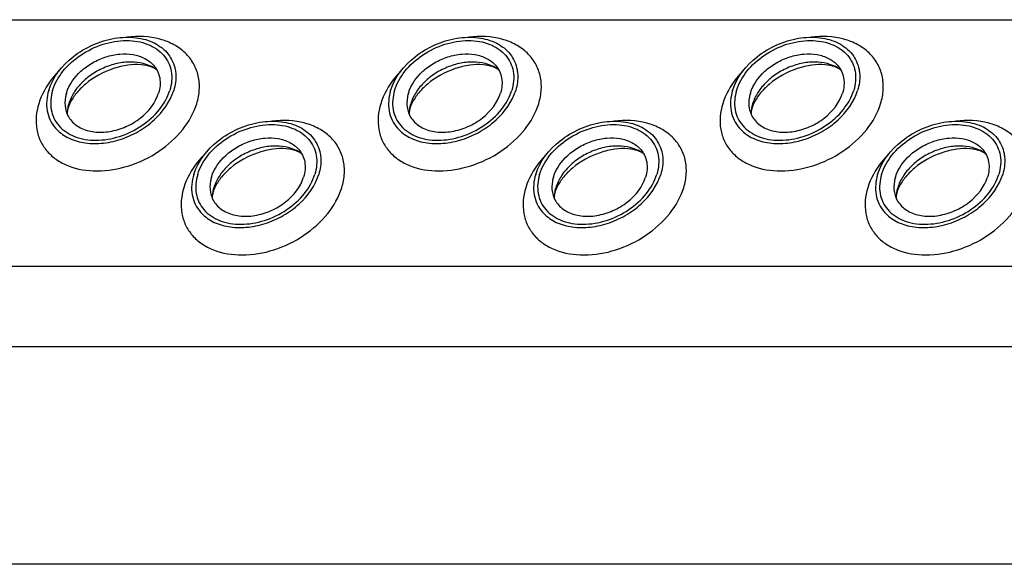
# Model space of a CAD drawing. Header units: millimetres. Extents: x 0 to 2100, y 0 to 2970.
# Tile 7 of 23: x 1570 to 1639, y 1181 to 1219. Entities that reach past the tile are written whole.
import ezdxf

# ---------------------------------------------------------------- set-up
doc = ezdxf.new("R2010")
doc.units = ezdxf.units.MM
doc.header["$LTSCALE"] = 193.6
doc.layers.get('0').update_dxf_attribs({"linetype": 'CONTINUOUS'})

msp = doc.modelspace()

# ---------------------------------------------------------------- linework, layer by layer
at = {"color": 9, "linetype": 'CONTINUOUS'}
for p, q in [((1453.147, 1219.078), (1724.115, 1219.078)), ((1461.604, 1201.844), (1732.571, 1201.844)), ((1464.362, 1196.225), (1735.329, 1196.225))]:
    msp.add_line(p, q, dxfattribs=at)
at = {"color": 7, "linetype": 'CONTINUOUS'}
msp.add_line((1742.803, 1180.995), (1471.835, 1180.995), dxfattribs=at)
for centre, radius, start, end in [((1575.685, 1212.426), 2.588, 168.51301, 169.25166), ((1575.816, 1212.397), 2.722, 162.7878, 168.47032), ((1599.615, 1212.426), 2.588, 168.51301, 169.25166), ((1599.746, 1212.397), 2.722, 162.7878, 168.47032), ((1623.545, 1212.426), 2.588, 168.51301, 169.25166), ((1623.676, 1212.397), 2.722, 162.7878, 168.47032), ((1585.965, 1206.522), 2.722, 162.7878, 168.47032), ((1609.895, 1206.522), 2.722, 162.7878, 168.47032), ((1633.825, 1206.522), 2.722, 162.7878, 168.47032), ((1585.834, 1206.551), 2.588, 168.51301, 169.25166), ((1609.764, 1206.551), 2.588, 168.51301, 169.25166), ((1633.694, 1206.551), 2.588, 168.51301, 169.25166)]:
    msp.add_arc(centre, radius, start, end, dxfattribs=at)
for points, knots in [([(1571.812, 1214.135), (1572.098, 1215.061), (1573.115, 1216.328), (1574.871, 1217.373), (1576.39, 1217.841), (1577.892, 1217.899), (1579.228, 1217.531), (1580.243, 1216.741), (1580.587, 1215.983), (1580.661, 1215.601)], [0, 0, 0, 0, 0.256023, 0.397887, 0.538537, 0.670709, 0.789982, 0.897281, 1, 1, 1, 1]), ([(1572.088, 1214.135), (1572.238, 1214.618), (1572.78, 1215.569), (1574.023, 1216.677), (1575.568, 1217.426), (1577.207, 1217.707), (1578.727, 1217.476), (1579.739, 1216.816), (1580.22, 1216.084), (1580.486, 1215.248), (1580.418, 1214.561), (1580.286, 1214.135)], [0, 0, 0, 0, 0.126005, 0.265198, 0.409334, 0.548109, 0.673462, 0.783988, 0.836431, 0.88895, 1, 1, 1, 1]), ([(1595.742, 1214.135), (1596.028, 1215.061), (1597.045, 1216.328), (1598.801, 1217.373), (1600.32, 1217.841), (1601.822, 1217.899), (1603.158, 1217.531), (1604.173, 1216.741), (1604.517, 1215.983), (1604.591, 1215.601)], [0, 0, 0, 0, 0.256023, 0.397887, 0.538537, 0.670709, 0.789982, 0.897281, 1, 1, 1, 1]), ([(1596.018, 1214.135), (1596.168, 1214.618), (1596.71, 1215.569), (1597.953, 1216.677), (1599.498, 1217.426), (1601.137, 1217.707), (1602.657, 1217.476), (1603.669, 1216.816), (1604.15, 1216.084), (1604.416, 1215.248), (1604.347, 1214.561), (1604.216, 1214.135)], [0, 0, 0, 0, 0.126005, 0.265198, 0.409334, 0.548109, 0.673462, 0.783988, 0.836431, 0.88895, 1, 1, 1, 1]), ([(1619.672, 1214.135), (1619.958, 1215.061), (1620.975, 1216.328), (1622.731, 1217.373), (1624.25, 1217.841), (1625.752, 1217.899), (1627.088, 1217.531), (1628.103, 1216.741), (1628.447, 1215.983), (1628.521, 1215.601)], [0, 0, 0, 0, 0.256023, 0.397887, 0.538537, 0.670709, 0.789982, 0.897281, 1, 1, 1, 1]), ([(1619.948, 1214.135), (1620.098, 1214.618), (1620.64, 1215.569), (1621.883, 1216.677), (1623.428, 1217.426), (1625.067, 1217.707), (1626.587, 1217.476), (1627.599, 1216.816), (1628.08, 1216.084), (1628.346, 1215.248), (1628.277, 1214.561), (1628.146, 1214.135)], [0, 0, 0, 0, 0.126005, 0.265198, 0.409334, 0.548109, 0.673462, 0.783988, 0.836431, 0.88895, 1, 1, 1, 1]), ([(1573.055, 1213.949), (1573.234, 1214.53), (1573.821, 1215.342), (1574.866, 1216.096), (1575.797, 1216.509), (1576.767, 1216.712), (1577.702, 1216.685), (1578.529, 1216.428), (1578.974, 1216.094), (1579.146, 1215.9)], [0, 0, 0, 0, 0.246125, 0.38243, 0.520512, 0.654784, 0.780538, 0.895274, 1, 1, 1, 1]), ([(1579.371, 1215.576), (1578.926, 1215.909), (1578.027, 1216.169), (1576.821, 1216.091), (1575.86, 1215.825), (1574.957, 1215.37), (1574.175, 1214.758), (1573.569, 1214.033), (1573.301, 1213.48), (1573.216, 1213.203)], [0, 0, 0, 0, 0.223873, 0.351612, 0.485909, 0.622361, 0.75614, 0.882948, 1, 1, 1, 1]), ([(1596.985, 1213.949), (1597.164, 1214.53), (1597.751, 1215.342), (1598.796, 1216.096), (1599.726, 1216.509), (1600.697, 1216.712), (1601.632, 1216.685), (1602.458, 1216.428), (1602.904, 1216.094), (1603.076, 1215.9)], [0, 0, 0, 0, 0.246125, 0.38243, 0.520512, 0.654784, 0.780538, 0.895274, 1, 1, 1, 1]), ([(1603.301, 1215.576), (1602.856, 1215.909), (1601.957, 1216.169), (1600.751, 1216.091), (1599.789, 1215.825), (1598.887, 1215.37), (1598.105, 1214.758), (1597.499, 1214.033), (1597.231, 1213.48), (1597.145, 1213.203)], [0, 0, 0, 0, 0.223873, 0.351612, 0.485909, 0.622361, 0.75614, 0.882948, 1, 1, 1, 1]), ([(1620.915, 1213.949), (1621.094, 1214.53), (1621.681, 1215.342), (1622.726, 1216.096), (1623.656, 1216.509), (1624.627, 1216.712), (1625.562, 1216.685), (1626.388, 1216.428), (1626.834, 1216.094), (1627.005, 1215.9)], [0, 0, 0, 0, 0.246125, 0.38243, 0.520512, 0.654784, 0.780538, 0.895274, 1, 1, 1, 1]), ([(1627.231, 1215.576), (1626.786, 1215.909), (1625.887, 1216.169), (1624.681, 1216.091), (1623.719, 1215.825), (1622.817, 1215.37), (1622.035, 1214.758), (1621.429, 1214.033), (1621.161, 1213.48), (1621.075, 1213.203)], [0, 0, 0, 0, 0.223873, 0.351612, 0.485909, 0.622361, 0.75614, 0.882948, 1, 1, 1, 1]), ([(1579.371, 1215.576), (1579.253, 1215.664), (1578.901, 1215.831), (1578.215, 1215.959), (1577.308, 1215.924), (1575.939, 1215.595), (1574.658, 1214.886), (1573.712, 1213.931), (1573.385, 1213.42), (1573.274, 1213.175)], [0, 0, 0, 0, 0.061788, 0.160605, 0.290161, 0.439176, 0.748377, 0.887348, 1, 1, 1, 1]), ([(1579.146, 1215.9), (1579.256, 1215.775), (1579.445, 1215.493), (1579.66, 1214.832), (1579.607, 1214.286), (1579.502, 1213.949)], [0, 0, 0, 0, 0.242965, 0.486066, 1, 1, 1, 1]), ([(1580.661, 1215.601), (1580.684, 1215.485), (1580.745, 1214.995), (1580.673, 1214.493), (1580.562, 1214.135)], [0, 0, 0, 0, 0.240827, 1, 1, 1, 1]), ([(1603.301, 1215.576), (1603.183, 1215.664), (1602.831, 1215.831), (1602.145, 1215.959), (1601.238, 1215.924), (1599.869, 1215.595), (1598.587, 1214.886), (1597.642, 1213.931), (1597.315, 1213.42), (1597.204, 1213.175)], [0, 0, 0, 0, 0.061788, 0.160605, 0.290161, 0.439176, 0.748377, 0.887348, 1, 1, 1, 1]), ([(1603.076, 1215.9), (1603.186, 1215.775), (1603.375, 1215.493), (1603.59, 1214.832), (1603.537, 1214.286), (1603.432, 1213.949)], [0, 0, 0, 0, 0.242965, 0.486066, 1, 1, 1, 1]), ([(1604.591, 1215.601), (1604.614, 1215.485), (1604.675, 1214.995), (1604.603, 1214.493), (1604.492, 1214.135)], [0, 0, 0, 0, 0.240827, 1, 1, 1, 1]), ([(1627.231, 1215.576), (1627.113, 1215.664), (1626.761, 1215.831), (1626.075, 1215.959), (1625.168, 1215.924), (1623.799, 1215.595), (1622.517, 1214.886), (1621.572, 1213.931), (1621.245, 1213.42), (1621.134, 1213.175)], [0, 0, 0, 0, 0.061788, 0.160605, 0.290161, 0.439176, 0.748377, 0.887348, 1, 1, 1, 1]), ([(1627.005, 1215.9), (1627.116, 1215.775), (1627.305, 1215.493), (1627.52, 1214.832), (1627.466, 1214.286), (1627.362, 1213.949)], [0, 0, 0, 0, 0.242965, 0.486066, 1, 1, 1, 1]), ([(1628.521, 1215.601), (1628.544, 1215.485), (1628.605, 1214.995), (1628.532, 1214.493), (1628.422, 1214.135)], [0, 0, 0, 0, 0.240827, 1, 1, 1, 1]), ([(1571.812, 1214.135), (1571.671, 1213.678), (1571.598, 1212.94), (1571.887, 1212.045), (1572.141, 1211.663), (1572.29, 1211.493)], [0, 0, 0, 0, 0.513998, 0.757111, 1, 1, 1, 1]), ([(1572.088, 1214.135), (1571.957, 1213.709), (1571.888, 1213.022), (1572.154, 1212.186), (1572.635, 1211.454), (1573.647, 1210.794), (1575.167, 1210.564), (1576.806, 1210.844), (1578.352, 1211.593), (1579.594, 1212.702), (1580.136, 1213.652), (1580.286, 1214.135)], [0, 0, 0, 0, 0.11105, 0.163569, 0.216012, 0.326538, 0.451891, 0.590666, 0.734802, 0.873995, 1, 1, 1, 1]), ([(1572.29, 1211.493), (1572.521, 1211.229), (1573.125, 1210.774), (1574.247, 1210.422), (1575.517, 1210.385), (1576.835, 1210.658), (1578.1, 1211.219), (1579.52, 1212.242), (1580.318, 1213.346), (1580.562, 1214.135)], [0, 0, 0, 0, 0.104679, 0.219356, 0.345073, 0.479342, 0.617452, 0.753801, 1, 1, 1, 1]), ([(1595.742, 1214.135), (1595.601, 1213.678), (1595.528, 1212.94), (1595.816, 1212.045), (1596.071, 1211.663), (1596.22, 1211.493)], [0, 0, 0, 0, 0.513998, 0.757111, 1, 1, 1, 1]), ([(1596.018, 1214.135), (1595.887, 1213.709), (1595.818, 1213.022), (1596.084, 1212.186), (1596.565, 1211.454), (1597.577, 1210.794), (1599.097, 1210.564), (1600.736, 1210.844), (1602.281, 1211.593), (1603.524, 1212.702), (1604.066, 1213.652), (1604.216, 1214.135)], [0, 0, 0, 0, 0.11105, 0.163569, 0.216012, 0.326538, 0.451891, 0.590666, 0.734802, 0.873995, 1, 1, 1, 1]), ([(1596.22, 1211.493), (1596.451, 1211.229), (1597.055, 1210.774), (1598.176, 1210.422), (1599.447, 1210.385), (1600.765, 1210.658), (1602.03, 1211.219), (1603.45, 1212.242), (1604.248, 1213.346), (1604.492, 1214.135)], [0, 0, 0, 0, 0.104679, 0.219356, 0.345073, 0.479342, 0.617452, 0.753801, 1, 1, 1, 1]), ([(1619.672, 1214.135), (1619.531, 1213.678), (1619.458, 1212.94), (1619.746, 1212.045), (1620.001, 1211.663), (1620.15, 1211.493)], [0, 0, 0, 0, 0.513998, 0.757111, 1, 1, 1, 1]), ([(1619.948, 1214.135), (1619.817, 1213.709), (1619.748, 1213.022), (1620.014, 1212.186), (1620.495, 1211.454), (1621.507, 1210.794), (1623.027, 1210.564), (1624.666, 1210.844), (1626.211, 1211.593), (1627.454, 1212.702), (1627.996, 1213.652), (1628.146, 1214.135)], [0, 0, 0, 0, 0.11105, 0.163569, 0.216012, 0.326538, 0.451891, 0.590666, 0.734802, 0.873995, 1, 1, 1, 1]), ([(1620.15, 1211.493), (1620.381, 1211.229), (1620.985, 1210.774), (1622.106, 1210.422), (1623.377, 1210.385), (1624.695, 1210.658), (1625.96, 1211.219), (1627.38, 1212.242), (1628.178, 1213.346), (1628.422, 1214.135)], [0, 0, 0, 0, 0.104679, 0.219356, 0.345073, 0.479342, 0.617452, 0.753801, 1, 1, 1, 1]), ([(1573.055, 1213.949), (1573.027, 1213.858), (1572.939, 1213.509), (1572.931, 1213.136), (1572.981, 1212.875)], [0, 0, 0, 0, 0.262254, 1, 1, 1, 1]), ([(1572.981, 1212.875), (1573.035, 1212.593), (1573.286, 1212.034), (1574.032, 1211.449), (1575.017, 1211.175), (1576.125, 1211.217), (1577.245, 1211.561), (1578.541, 1212.331), (1579.291, 1213.265), (1579.502, 1213.949)], [0, 0, 0, 0, 0.102742, 0.21, 0.32922, 0.461363, 0.602021, 0.743916, 1, 1, 1, 1]), ([(1596.985, 1213.949), (1596.957, 1213.858), (1596.868, 1213.509), (1596.86, 1213.136), (1596.91, 1212.875)], [0, 0, 0, 0, 0.262254, 1, 1, 1, 1]), ([(1596.91, 1212.875), (1596.964, 1212.593), (1597.215, 1212.034), (1597.962, 1211.449), (1598.947, 1211.175), (1600.055, 1211.217), (1601.175, 1211.561), (1602.47, 1212.331), (1603.221, 1213.265), (1603.432, 1213.949)], [0, 0, 0, 0, 0.102742, 0.21, 0.32922, 0.461363, 0.602021, 0.743916, 1, 1, 1, 1]), ([(1620.915, 1213.949), (1620.887, 1213.858), (1620.798, 1213.509), (1620.79, 1213.136), (1620.84, 1212.875)], [0, 0, 0, 0, 0.262254, 1, 1, 1, 1]), ([(1620.84, 1212.875), (1620.894, 1212.593), (1621.145, 1212.034), (1621.892, 1211.449), (1622.877, 1211.175), (1623.984, 1211.217), (1625.105, 1211.561), (1626.4, 1212.331), (1627.151, 1213.265), (1627.362, 1213.949)], [0, 0, 0, 0, 0.102742, 0.21, 0.32922, 0.461363, 0.602021, 0.743916, 1, 1, 1, 1]), ([(1573.171, 1212.905), (1573.159, 1212.864), (1573.122, 1212.732), (1573.101, 1212.594), (1573.099, 1212.498)], [0, 0, 0, 0, 0.304395, 1, 1, 1, 1]), ([(1573.274, 1213.175), (1573.264, 1213.151), (1573.225, 1213.063), (1573.192, 1212.972), (1573.171, 1212.905)], [0, 0, 0, 0, 0.268631, 1, 1, 1, 1]), ([(1597.101, 1212.905), (1597.088, 1212.864), (1597.052, 1212.732), (1597.031, 1212.594), (1597.029, 1212.498)], [0, 0, 0, 0, 0.304395, 1, 1, 1, 1]), ([(1597.204, 1213.175), (1597.193, 1213.151), (1597.155, 1213.063), (1597.122, 1212.972), (1597.101, 1212.905)], [0, 0, 0, 0, 0.268631, 1, 1, 1, 1]), ([(1621.031, 1212.905), (1621.018, 1212.864), (1620.982, 1212.732), (1620.961, 1212.594), (1620.959, 1212.498)], [0, 0, 0, 0, 0.304395, 1, 1, 1, 1]), ([(1621.134, 1213.175), (1621.123, 1213.151), (1621.085, 1213.063), (1621.052, 1212.972), (1621.031, 1212.905)], [0, 0, 0, 0, 0.268631, 1, 1, 1, 1]), ([(1581.962, 1208.26), (1582.248, 1209.186), (1583.265, 1210.453), (1585.021, 1211.498), (1586.54, 1211.967), (1588.042, 1212.024), (1589.378, 1211.656), (1590.393, 1210.866), (1590.736, 1210.108), (1590.811, 1209.726)], [0, 0, 0, 0, 0.256023, 0.397887, 0.538537, 0.670709, 0.789982, 0.897281, 1, 1, 1, 1]), ([(1605.891, 1208.26), (1606.178, 1209.186), (1607.195, 1210.453), (1608.951, 1211.498), (1610.469, 1211.967), (1611.972, 1212.024), (1613.308, 1211.656), (1614.323, 1210.866), (1614.666, 1210.108), (1614.741, 1209.726)], [0, 0, 0, 0, 0.256023, 0.397887, 0.538537, 0.670709, 0.789982, 0.897281, 1, 1, 1, 1]), ([(1629.821, 1208.26), (1630.108, 1209.186), (1631.125, 1210.453), (1632.881, 1211.498), (1634.399, 1211.967), (1635.901, 1212.024), (1637.238, 1211.656), (1638.253, 1210.866), (1638.596, 1210.108), (1638.67, 1209.726)], [0, 0, 0, 0, 0.256023, 0.397887, 0.538537, 0.670709, 0.789982, 0.897281, 1, 1, 1, 1]), ([(1582.238, 1208.26), (1582.387, 1208.744), (1582.93, 1209.694), (1584.172, 1210.802), (1585.718, 1211.551), (1587.357, 1211.832), (1588.877, 1211.601), (1589.888, 1210.941), (1590.369, 1210.209), (1590.635, 1209.373), (1590.567, 1208.686), (1590.435, 1208.26)], [0, 0, 0, 0, 0.126005, 0.265198, 0.409334, 0.548109, 0.673462, 0.783988, 0.836431, 0.88895, 1, 1, 1, 1]), ([(1606.168, 1208.26), (1606.317, 1208.744), (1606.86, 1209.694), (1608.102, 1210.802), (1609.648, 1211.551), (1611.287, 1211.832), (1612.806, 1211.601), (1613.818, 1210.941), (1614.299, 1210.209), (1614.565, 1209.373), (1614.497, 1208.686), (1614.365, 1208.26)], [0, 0, 0, 0, 0.126005, 0.265198, 0.409334, 0.548109, 0.673462, 0.783988, 0.836431, 0.88895, 1, 1, 1, 1]), ([(1630.098, 1208.26), (1630.247, 1208.744), (1630.79, 1209.694), (1632.032, 1210.802), (1633.577, 1211.551), (1635.217, 1211.832), (1636.736, 1211.601), (1637.748, 1210.941), (1638.229, 1210.209), (1638.495, 1209.373), (1638.427, 1208.686), (1638.295, 1208.26)], [0, 0, 0, 0, 0.126005, 0.265198, 0.409334, 0.548109, 0.673462, 0.783988, 0.836431, 0.88895, 1, 1, 1, 1]), ([(1583.204, 1208.074), (1583.384, 1208.655), (1583.971, 1209.467), (1585.015, 1210.221), (1585.946, 1210.635), (1586.916, 1210.837), (1587.852, 1210.811), (1588.678, 1210.553), (1589.124, 1210.219), (1589.295, 1210.025)], [0, 0, 0, 0, 0.246125, 0.38243, 0.520512, 0.654784, 0.780538, 0.895274, 1, 1, 1, 1]), ([(1607.134, 1208.074), (1607.314, 1208.655), (1607.901, 1209.467), (1608.945, 1210.221), (1609.876, 1210.635), (1610.846, 1210.837), (1611.782, 1210.811), (1612.608, 1210.553), (1613.054, 1210.219), (1613.225, 1210.025)], [0, 0, 0, 0, 0.246125, 0.38243, 0.520512, 0.654784, 0.780538, 0.895274, 1, 1, 1, 1]), ([(1631.064, 1208.074), (1631.244, 1208.655), (1631.83, 1209.467), (1632.875, 1210.221), (1633.806, 1210.635), (1634.776, 1210.837), (1635.712, 1210.811), (1636.538, 1210.553), (1636.984, 1210.219), (1637.155, 1210.025)], [0, 0, 0, 0, 0.246125, 0.38243, 0.520512, 0.654784, 0.780538, 0.895274, 1, 1, 1, 1]), ([(1589.521, 1209.701), (1589.076, 1210.034), (1588.176, 1210.294), (1586.971, 1210.216), (1586.009, 1209.95), (1585.107, 1209.495), (1584.325, 1208.883), (1583.719, 1208.158), (1583.451, 1207.605), (1583.365, 1207.328)], [0, 0, 0, 0, 0.223873, 0.351612, 0.485909, 0.622361, 0.75614, 0.882948, 1, 1, 1, 1]), ([(1589.521, 1209.701), (1589.403, 1209.789), (1589.05, 1209.956), (1588.364, 1210.084), (1587.457, 1210.049), (1586.089, 1209.72), (1584.807, 1209.011), (1583.861, 1208.056), (1583.534, 1207.545), (1583.424, 1207.3)], [0, 0, 0, 0, 0.061788, 0.160605, 0.290161, 0.439176, 0.748377, 0.887348, 1, 1, 1, 1]), ([(1589.295, 1210.025), (1589.406, 1209.9), (1589.595, 1209.618), (1589.809, 1208.957), (1589.756, 1208.411), (1589.652, 1208.074)], [0, 0, 0, 0, 0.242965, 0.486066, 1, 1, 1, 1]), ([(1613.451, 1209.701), (1613.005, 1210.034), (1612.106, 1210.294), (1610.901, 1210.216), (1609.939, 1209.95), (1609.037, 1209.495), (1608.254, 1208.883), (1607.649, 1208.158), (1607.381, 1207.605), (1607.295, 1207.328)], [0, 0, 0, 0, 0.223873, 0.351612, 0.485909, 0.622361, 0.75614, 0.882948, 1, 1, 1, 1]), ([(1613.451, 1209.701), (1613.333, 1209.789), (1612.98, 1209.956), (1612.294, 1210.084), (1611.387, 1210.049), (1610.019, 1209.72), (1608.737, 1209.011), (1607.791, 1208.056), (1607.464, 1207.545), (1607.354, 1207.3)], [0, 0, 0, 0, 0.061788, 0.160605, 0.290161, 0.439176, 0.748377, 0.887348, 1, 1, 1, 1]), ([(1613.225, 1210.025), (1613.336, 1209.9), (1613.525, 1209.618), (1613.739, 1208.957), (1613.686, 1208.411), (1613.582, 1208.074)], [0, 0, 0, 0, 0.242965, 0.486066, 1, 1, 1, 1]), ([(1637.38, 1209.701), (1636.935, 1210.034), (1636.036, 1210.294), (1634.83, 1210.216), (1633.869, 1209.95), (1632.967, 1209.495), (1632.184, 1208.883), (1631.579, 1208.158), (1631.311, 1207.605), (1631.225, 1207.328)], [0, 0, 0, 0, 0.223873, 0.351612, 0.485909, 0.622361, 0.75614, 0.882948, 1, 1, 1, 1]), ([(1637.38, 1209.701), (1637.262, 1209.789), (1636.91, 1209.956), (1636.224, 1210.084), (1635.317, 1210.049), (1633.948, 1209.72), (1632.667, 1209.011), (1631.721, 1208.056), (1631.394, 1207.545), (1631.283, 1207.3)], [0, 0, 0, 0, 0.061788, 0.160605, 0.290161, 0.439176, 0.748377, 0.887348, 1, 1, 1, 1]), ([(1637.155, 1210.025), (1637.266, 1209.9), (1637.455, 1209.618), (1637.669, 1208.957), (1637.616, 1208.411), (1637.512, 1208.074)], [0, 0, 0, 0, 0.242965, 0.486066, 1, 1, 1, 1]), ([(1590.811, 1209.726), (1590.833, 1209.61), (1590.895, 1209.12), (1590.822, 1208.618), (1590.712, 1208.26)], [0, 0, 0, 0, 0.240827, 1, 1, 1, 1]), ([(1614.741, 1209.726), (1614.763, 1209.61), (1614.825, 1209.12), (1614.752, 1208.618), (1614.641, 1208.26)], [0, 0, 0, 0, 0.240827, 1, 1, 1, 1]), ([(1638.67, 1209.726), (1638.693, 1209.61), (1638.755, 1209.12), (1638.682, 1208.618), (1638.571, 1208.26)], [0, 0, 0, 0, 0.240827, 1, 1, 1, 1]), ([(1581.962, 1208.26), (1581.82, 1207.803), (1581.748, 1207.065), (1582.036, 1206.17), (1582.29, 1205.788), (1582.439, 1205.618)], [0, 0, 0, 0, 0.513998, 0.757111, 1, 1, 1, 1]), ([(1582.238, 1208.26), (1582.106, 1207.834), (1582.038, 1207.147), (1582.304, 1206.311), (1582.785, 1205.579), (1583.797, 1204.919), (1585.316, 1204.689), (1586.956, 1204.97), (1588.501, 1205.718), (1589.743, 1206.827), (1590.286, 1207.777), (1590.435, 1208.26)], [0, 0, 0, 0, 0.11105, 0.163569, 0.216012, 0.326538, 0.451891, 0.590666, 0.734802, 0.873995, 1, 1, 1, 1]), ([(1582.439, 1205.618), (1582.671, 1205.354), (1583.275, 1204.899), (1584.396, 1204.547), (1585.666, 1204.51), (1586.985, 1204.783), (1588.25, 1205.344), (1589.67, 1206.367), (1590.468, 1207.471), (1590.712, 1208.26)], [0, 0, 0, 0, 0.104679, 0.219356, 0.345073, 0.479342, 0.617452, 0.753801, 1, 1, 1, 1]), ([(1583.204, 1208.074), (1583.176, 1207.983), (1583.088, 1207.634), (1583.08, 1207.261), (1583.13, 1207)], [0, 0, 0, 0, 0.262254, 1, 1, 1, 1]), ([(1583.13, 1207), (1583.184, 1206.718), (1583.435, 1206.159), (1584.182, 1205.574), (1585.166, 1205.3), (1586.274, 1205.342), (1587.394, 1205.686), (1588.69, 1206.456), (1589.441, 1207.39), (1589.652, 1208.074)], [0, 0, 0, 0, 0.102742, 0.21, 0.32922, 0.461363, 0.602021, 0.743916, 1, 1, 1, 1]), ([(1605.891, 1208.26), (1605.75, 1207.803), (1605.678, 1207.065), (1605.966, 1206.17), (1606.22, 1205.788), (1606.369, 1205.618)], [0, 0, 0, 0, 0.513998, 0.757111, 1, 1, 1, 1]), ([(1606.168, 1208.26), (1606.036, 1207.834), (1605.968, 1207.147), (1606.234, 1206.311), (1606.715, 1205.579), (1607.726, 1204.919), (1609.246, 1204.689), (1610.885, 1204.97), (1612.431, 1205.718), (1613.673, 1206.827), (1614.216, 1207.777), (1614.365, 1208.26)], [0, 0, 0, 0, 0.11105, 0.163569, 0.216012, 0.326538, 0.451891, 0.590666, 0.734802, 0.873995, 1, 1, 1, 1]), ([(1606.369, 1205.618), (1606.601, 1205.354), (1607.205, 1204.899), (1608.326, 1204.547), (1609.596, 1204.51), (1610.915, 1204.783), (1612.179, 1205.344), (1613.6, 1206.367), (1614.398, 1207.471), (1614.641, 1208.26)], [0, 0, 0, 0, 0.104679, 0.219356, 0.345073, 0.479342, 0.617452, 0.753801, 1, 1, 1, 1]), ([(1607.134, 1208.074), (1607.106, 1207.983), (1607.018, 1207.634), (1607.01, 1207.261), (1607.06, 1207)], [0, 0, 0, 0, 0.262254, 1, 1, 1, 1]), ([(1607.06, 1207), (1607.114, 1206.718), (1607.365, 1206.159), (1608.112, 1205.574), (1609.096, 1205.3), (1610.204, 1205.342), (1611.324, 1205.686), (1612.62, 1206.456), (1613.371, 1207.39), (1613.582, 1208.074)], [0, 0, 0, 0, 0.102742, 0.21, 0.32922, 0.461363, 0.602021, 0.743916, 1, 1, 1, 1]), ([(1629.821, 1208.26), (1629.68, 1207.803), (1629.608, 1207.065), (1629.896, 1206.17), (1630.15, 1205.788), (1630.299, 1205.618)], [0, 0, 0, 0, 0.513998, 0.757111, 1, 1, 1, 1]), ([(1630.098, 1208.26), (1629.966, 1207.834), (1629.897, 1207.147), (1630.164, 1206.311), (1630.644, 1205.579), (1631.656, 1204.919), (1633.176, 1204.689), (1634.815, 1204.97), (1636.361, 1205.718), (1637.603, 1206.827), (1638.146, 1207.777), (1638.295, 1208.26)], [0, 0, 0, 0, 0.11105, 0.163569, 0.216012, 0.326538, 0.451891, 0.590666, 0.734802, 0.873995, 1, 1, 1, 1]), ([(1630.299, 1205.618), (1630.531, 1205.354), (1631.135, 1204.899), (1632.256, 1204.547), (1633.526, 1204.51), (1634.845, 1204.783), (1636.109, 1205.344), (1637.53, 1206.367), (1638.327, 1207.471), (1638.571, 1208.26)], [0, 0, 0, 0, 0.104679, 0.219356, 0.345073, 0.479342, 0.617452, 0.753801, 1, 1, 1, 1]), ([(1631.064, 1208.074), (1631.036, 1207.983), (1630.948, 1207.634), (1630.94, 1207.261), (1630.99, 1207)], [0, 0, 0, 0, 0.262254, 1, 1, 1, 1]), ([(1630.99, 1207), (1631.044, 1206.718), (1631.295, 1206.159), (1632.042, 1205.574), (1633.026, 1205.3), (1634.134, 1205.342), (1635.254, 1205.686), (1636.55, 1206.456), (1637.3, 1207.39), (1637.512, 1208.074)], [0, 0, 0, 0, 0.102742, 0.21, 0.32922, 0.461363, 0.602021, 0.743916, 1, 1, 1, 1]), ([(1583.424, 1207.3), (1583.413, 1207.276), (1583.375, 1207.188), (1583.341, 1207.097), (1583.32, 1207.03)], [0, 0, 0, 0, 0.268631, 1, 1, 1, 1]), ([(1607.354, 1207.3), (1607.343, 1207.276), (1607.304, 1207.188), (1607.271, 1207.097), (1607.25, 1207.03)], [0, 0, 0, 0, 0.268631, 1, 1, 1, 1]), ([(1631.283, 1207.3), (1631.273, 1207.276), (1631.234, 1207.188), (1631.201, 1207.097), (1631.18, 1207.03)], [0, 0, 0, 0, 0.268631, 1, 1, 1, 1]), ([(1583.32, 1207.03), (1583.308, 1206.99), (1583.272, 1206.857), (1583.25, 1206.719), (1583.249, 1206.623)], [0, 0, 0, 0, 0.304395, 1, 1, 1, 1]), ([(1607.25, 1207.03), (1607.238, 1206.99), (1607.201, 1206.857), (1607.18, 1206.719), (1607.179, 1206.623)], [0, 0, 0, 0, 0.304395, 1, 1, 1, 1]), ([(1631.18, 1207.03), (1631.168, 1206.99), (1631.131, 1206.857), (1631.11, 1206.719), (1631.109, 1206.623)], [0, 0, 0, 0, 0.304395, 1, 1, 1, 1])]:
    msp.add_open_spline(points, degree=3, knots=knots, dxfattribs=at)
at = {"color": 9, "linetype": 'CONTINUOUS'}
for points, knots in [([(1582.171, 1213.203), (1582.271, 1213.526), (1582.396, 1214.179), (1582.323, 1215.154), (1581.98, 1216.044), (1581.384, 1216.796), (1580.57, 1217.375), (1579.215, 1217.899), (1578.064, 1217.945), (1577.301, 1217.855)], [0, 0, 0, 0, 0.124427, 0.241633, 0.355221, 0.4698, 0.589692, 0.717812, 1, 1, 1, 1]), ([(1606.101, 1213.203), (1606.201, 1213.526), (1606.326, 1214.179), (1606.253, 1215.154), (1605.91, 1216.044), (1605.313, 1216.796), (1604.5, 1217.375), (1603.145, 1217.899), (1601.993, 1217.945), (1601.231, 1217.855)], [0, 0, 0, 0, 0.124427, 0.241633, 0.355221, 0.4698, 0.589692, 0.717812, 1, 1, 1, 1]), ([(1630.031, 1213.203), (1630.131, 1213.526), (1630.256, 1214.179), (1630.183, 1215.154), (1629.839, 1216.044), (1629.243, 1216.796), (1628.43, 1217.375), (1627.075, 1217.899), (1625.923, 1217.945), (1625.161, 1217.855)], [0, 0, 0, 0, 0.124427, 0.241633, 0.355221, 0.4698, 0.589692, 0.717812, 1, 1, 1, 1]), ([(1572.558, 1215.526), (1572.389, 1215.352), (1571.783, 1214.667), (1571.317, 1213.846), (1571.118, 1213.203)], [0, 0, 0, 0, 0.264819, 1, 1, 1, 1]), ([(1596.488, 1215.526), (1596.319, 1215.352), (1595.713, 1214.667), (1595.247, 1213.846), (1595.048, 1213.203)], [0, 0, 0, 0, 0.264819, 1, 1, 1, 1]), ([(1620.418, 1215.526), (1620.249, 1215.352), (1619.643, 1214.667), (1619.177, 1213.846), (1618.978, 1213.203)], [0, 0, 0, 0, 0.264819, 1, 1, 1, 1]), ([(1571.118, 1213.203), (1570.941, 1212.628), (1570.849, 1211.702), (1571.207, 1210.575), (1571.687, 1209.847), (1572.36, 1209.255), (1573.507, 1208.659), (1575.271, 1208.385), (1577.479, 1208.767), (1579.563, 1209.775), (1581.238, 1211.27), (1581.97, 1212.551), (1582.171, 1213.203)], [0, 0, 0, 0, 0.110961, 0.163438, 0.215838, 0.269928, 0.32708, 0.452332, 0.590995, 0.735015, 0.874096, 1, 1, 1, 1]), ([(1595.048, 1213.203), (1594.871, 1212.628), (1594.778, 1211.702), (1595.137, 1210.575), (1595.617, 1209.847), (1596.29, 1209.255), (1597.436, 1208.659), (1599.201, 1208.385), (1601.409, 1208.767), (1603.493, 1209.775), (1605.168, 1211.27), (1605.9, 1212.551), (1606.101, 1213.203)], [0, 0, 0, 0, 0.110961, 0.163438, 0.215838, 0.269928, 0.32708, 0.452332, 0.590995, 0.735015, 0.874096, 1, 1, 1, 1]), ([(1618.978, 1213.203), (1618.801, 1212.628), (1618.708, 1211.702), (1619.067, 1210.575), (1619.547, 1209.847), (1620.22, 1209.255), (1621.366, 1208.659), (1623.131, 1208.385), (1625.338, 1208.767), (1627.423, 1209.775), (1629.098, 1211.27), (1629.829, 1212.551), (1630.031, 1213.203)], [0, 0, 0, 0, 0.110961, 0.163438, 0.215838, 0.269928, 0.32708, 0.452332, 0.590995, 0.735015, 0.874096, 1, 1, 1, 1]), ([(1592.321, 1207.328), (1592.42, 1207.651), (1592.546, 1208.304), (1592.472, 1209.279), (1592.129, 1210.169), (1591.533, 1210.922), (1590.72, 1211.5), (1589.365, 1212.024), (1588.213, 1212.07), (1587.451, 1211.981)], [0, 0, 0, 0, 0.124427, 0.241633, 0.355221, 0.4698, 0.589692, 0.717812, 1, 1, 1, 1]), ([(1616.25, 1207.328), (1616.35, 1207.651), (1616.475, 1208.304), (1616.402, 1209.279), (1616.059, 1210.169), (1615.463, 1210.922), (1614.649, 1211.5), (1613.294, 1212.024), (1612.143, 1212.07), (1611.381, 1211.981)], [0, 0, 0, 0, 0.124427, 0.241633, 0.355221, 0.4698, 0.589692, 0.717812, 1, 1, 1, 1]), ([(1640.18, 1207.328), (1640.28, 1207.651), (1640.405, 1208.304), (1640.332, 1209.279), (1639.989, 1210.169), (1639.393, 1210.922), (1638.579, 1211.5), (1637.224, 1212.024), (1636.073, 1212.07), (1635.311, 1211.981)], [0, 0, 0, 0, 0.124427, 0.241633, 0.355221, 0.4698, 0.589692, 0.717812, 1, 1, 1, 1]), ([(1582.708, 1209.651), (1582.538, 1209.477), (1581.932, 1208.792), (1581.467, 1207.971), (1581.268, 1207.328)], [0, 0, 0, 0, 0.264819, 1, 1, 1, 1]), ([(1606.638, 1209.651), (1606.468, 1209.477), (1605.862, 1208.792), (1605.396, 1207.971), (1605.198, 1207.328)], [0, 0, 0, 0, 0.264819, 1, 1, 1, 1]), ([(1630.568, 1209.651), (1630.398, 1209.477), (1629.792, 1208.792), (1629.326, 1207.971), (1629.128, 1207.328)], [0, 0, 0, 0, 0.264819, 1, 1, 1, 1]), ([(1581.268, 1207.328), (1581.09, 1206.753), (1580.998, 1205.827), (1581.356, 1204.7), (1581.836, 1203.972), (1582.51, 1203.38), (1583.656, 1202.784), (1585.42, 1202.51), (1587.628, 1202.892), (1589.713, 1203.9), (1591.387, 1205.395), (1592.119, 1206.676), (1592.321, 1207.328)], [0, 0, 0, 0, 0.110961, 0.163438, 0.215838, 0.269928, 0.32708, 0.452332, 0.590995, 0.735015, 0.874096, 1, 1, 1, 1]), ([(1605.198, 1207.328), (1605.02, 1206.753), (1604.928, 1205.827), (1605.286, 1204.7), (1605.766, 1203.972), (1606.439, 1203.38), (1607.586, 1202.784), (1609.35, 1202.51), (1611.558, 1202.892), (1613.642, 1203.9), (1615.317, 1205.395), (1616.049, 1206.676), (1616.25, 1207.328)], [0, 0, 0, 0, 0.110961, 0.163438, 0.215838, 0.269928, 0.32708, 0.452332, 0.590995, 0.735015, 0.874096, 1, 1, 1, 1]), ([(1629.128, 1207.328), (1628.95, 1206.753), (1628.858, 1205.827), (1629.216, 1204.7), (1629.696, 1203.972), (1630.369, 1203.38), (1631.516, 1202.784), (1633.28, 1202.51), (1635.488, 1202.892), (1637.572, 1203.9), (1639.247, 1205.395), (1639.979, 1206.676), (1640.18, 1207.328)], [0, 0, 0, 0, 0.110961, 0.163438, 0.215838, 0.269928, 0.32708, 0.452332, 0.590995, 0.735015, 0.874096, 1, 1, 1, 1])]:
    msp.add_open_spline(points, degree=3, knots=knots, dxfattribs=at)
at = {"color": 7, "linetype": 'CONTINUOUS'}
for points in [[(1573.142, 1212.909), (1573.116, 1212.773), (1573.102, 1212.636), (1573.099, 1212.498)], [(1597.072, 1212.909), (1597.046, 1212.773), (1597.031, 1212.636), (1597.029, 1212.498)], [(1621.002, 1212.909), (1620.976, 1212.773), (1620.961, 1212.636), (1620.959, 1212.498)], [(1583.292, 1207.034), (1583.266, 1206.898), (1583.251, 1206.761), (1583.249, 1206.623)], [(1607.221, 1207.034), (1607.196, 1206.898), (1607.181, 1206.761), (1607.179, 1206.623)], [(1631.151, 1207.034), (1631.126, 1206.898), (1631.111, 1206.761), (1631.109, 1206.623)]]:
    msp.add_open_spline(points, degree=3, dxfattribs=at)

doc.saveas('drawing.dxf')
